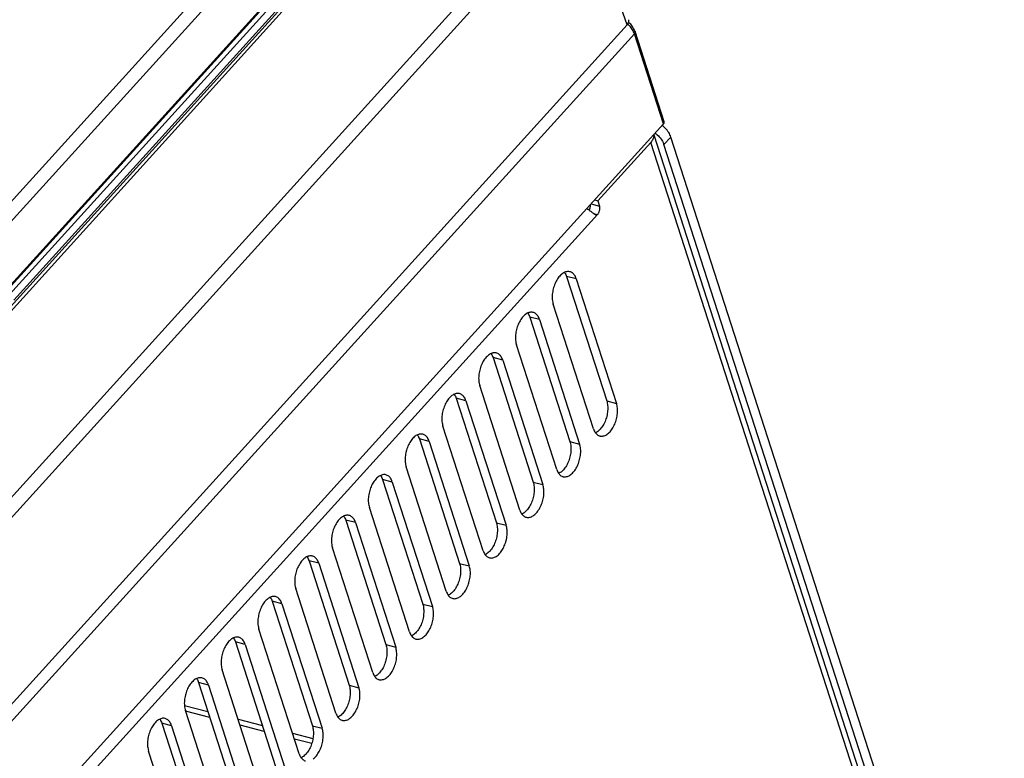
# Model space of a CAD drawing. Extents: x -4139 to -1089, y -1564 to 1941.
# Tile 76 of 160: x -1272 to -1152, y -591 to -501. Entities that reach past the tile are written whole.
import ezdxf

# ---------------------------------------------------------------- set-up
doc = ezdxf.new("R2010")
doc.units = 0
doc.header["$LTSCALE"] = 23.1
for name, color, linetype in [('HOLDER_SE5M_RB2_A_3_1_1_AM', 7, 'CONTINUOUS'), ('SE5M-TOP-COVER-P1-A__4_1_1', 7, 'CONTINUOUS'), ('SE5M_RIGHT_P1_A_5_1_1_AM_0', 7, 'CONTINUOUS'), ('SE5M_TOP_A_3_1_1_AM_0', 7, 'CONTINUOUS'), ('X610_37_IO_BASE-20150120_3', 7, 'CONTINUOUS')]:
    doc.layers.add(name, color=color, linetype=linetype)

msp = doc.modelspace()

# ---------------------------------------------------------------- linework, layer by layer
at = {"layer": 'HOLDER_SE5M_RB2_A_3_1_1_AM', "color": 7}
for p, q in [((-1252.04, -584.39), (-1249.17, -585.13)), ((-1245.49, -586.07), (-1242.54, -586.83)), ((-1238.86, -587.78), (-1236.37, -588.42))]:
    msp.add_line(p, q, dxfattribs=at)
at = {"layer": 'HOLDER_SE5M_RB2_A_3_1_1_AM', "color": 2}
for p, q in [((-1248.93, -585.86), (-1251.89, -585.1)), ((-1242.3, -587.57), (-1245.26, -586.81)), ((-1236.52, -589.05), (-1238.63, -588.51))]:
    msp.add_line(p, q, dxfattribs=at)
at = {"layer": 'SE5M-TOP-COVER-P1-A__4_1_1', "color": 2}
for p, q in [((-1197.9, -501.44), (-1198, -501.33)), ((-1197.2, -502.52), (-1662.4, -1016.08)), ((-1193.65, -513.52), (-1197.2, -502.52))]:
    msp.add_line(p, q, dxfattribs=at)
at = {"layer": 'SE5M-TOP-COVER-P1-A__4_1_1', "color": 7}
for p, q in [((-1193.57, -513.27), (-1197.12, -502.26)), ((-1657.73, -1025.85), (-1193.65, -513.52))]:
    msp.add_line(p, q, dxfattribs=at)
for points in [[(-1197.12, -502.26), (-1197.17, -502.13), (-1197.23, -502), (-1197.3, -501.87), (-1197.37, -501.74), (-1197.46, -501.61), (-1197.55, -501.49), (-1197.65, -501.37), (-1197.76, -501.26), (-1197.87, -501.15), (-1197.9, -501.13)], [(-1193.65, -513.52), (-1193.63, -513.49), (-1193.6, -513.46), (-1193.59, -513.43), (-1193.57, -513.39), (-1193.57, -513.36), (-1193.56, -513.33), (-1193.56, -513.3), (-1193.57, -513.27), (-1193.57, -513.27)]]:
    msp.add_lwpolyline(points, dxfattribs=at)
at = {"layer": 'SE5M-TOP-COVER-P1-A__4_1_1', "color": 2}
for points in [[(-1197.3, -502.28), (-1197.36, -502.15), (-1197.43, -502.03), (-1197.51, -501.91), (-1197.6, -501.79), (-1197.69, -501.67), (-1197.79, -501.55), (-1197.9, -501.44)], [(-1197.2, -502.52), (-1197.24, -502.4), (-1197.3, -502.28)], [(-1197.12, -502.26), (-1197.12, -502.27), (-1197.11, -502.3), (-1197.11, -502.33), (-1197.12, -502.36), (-1197.12, -502.39), (-1197.14, -502.43), (-1197.15, -502.46), (-1197.17, -502.49), (-1197.2, -502.52)]]:
    msp.add_lwpolyline(points, dxfattribs=at)
at = {"layer": 'SE5M_RIGHT_P1_A_5_1_1_AM_0', "color": 7}
for p, q in [((-1195.21, -515.76), (-1201.66, -522.87)), ((-1194.85, -514.85), (-1153.27, -643.72)), ((-1202.03, -522.78), (-1201.66, -522.87)), ((-1201.66, -522.87), (-1201.45, -523.52)), ((-1202.39, -524.27), (-1202.47, -524.2)), ((-1205.47, -532.1), (-1200.57, -547.28)), ((-1204.28, -532.41), (-1199.38, -547.58)), ((-1202.19, -550.68), (-1207.08, -535.5)), ((-1209.95, -537.05), (-1205.05, -552.23)), ((-1208.76, -537.36), (-1203.87, -552.53)), ((-1206.67, -555.63), (-1211.57, -540.45)), ((-1214.43, -542), (-1209.54, -557.18)), ((-1213.25, -542.31), (-1208.35, -557.48)), ((-1211.15, -560.58), (-1216.05, -545.4)), ((-1218.92, -546.95), (-1214.02, -562.13)), ((-1217.73, -547.26), (-1212.83, -562.43)), ((-1215.64, -565.53), (-1220.53, -550.35)), ((-1223.4, -551.9), (-1218.51, -567.08)), ((-1222.21, -552.21), (-1217.32, -567.38)), ((-1220.12, -570.48), (-1225.02, -555.3)), ((-1227.89, -556.85), (-1222.99, -572.03)), ((-1226.7, -557.16), (-1221.8, -572.33)), ((-1224.6, -575.43), (-1229.5, -560.25)), ((-1232.37, -561.8), (-1227.47, -576.98)), ((-1231.18, -562.11), (-1226.29, -577.28)), ((-1229.09, -580.38), (-1233.98, -565.2)), ((-1236.85, -566.75), (-1231.96, -581.93)), ((-1235.67, -567.06), (-1230.77, -582.23)), ((-1233.57, -585.33), (-1238.47, -570.15)), ((-1241.34, -571.7), (-1236.44, -586.88)), ((-1240.15, -572.01), (-1235.25, -587.18)), ((-1238.06, -590.28), (-1242.95, -575.1)), ((-1245.82, -576.65), (-1240.92, -591.83)), ((-1244.63, -576.96), (-1239.74, -592.13)), ((-1242.54, -595.23), (-1247.44, -580.05)), ((-1250.3, -581.6), (-1245.41, -596.78)), ((-1249.12, -581.91), (-1244.22, -597.08)), ((-1247.02, -600.18), (-1251.92, -585)), ((-1254.79, -586.55), (-1249.89, -601.73)), ((-1253.6, -586.86), (-1248.71, -602.03)), ((-1251.51, -605.13), (-1256.4, -589.95))]:
    msp.add_line(p, q, dxfattribs=at)
at = {"layer": 'SE5M_RIGHT_P1_A_5_1_1_AM_0', "color": 2}
for p, q in [((-1153.59, -644.74), (-1195.21, -515.76)), ((-1202.47, -523.25), (-1201.45, -523.52)), ((-1201.68, -524.55), (-1652.45, -1022.18)), ((-1202.2, -524.42), (-1201.68, -524.55)), ((-1204.28, -532.41), (-1205.47, -532.1)), ((-1208.76, -537.36), (-1209.95, -537.05)), ((-1213.25, -542.31), (-1214.43, -542)), ((-1217.73, -547.26), (-1218.92, -546.95)), ((-1200.57, -547.28), (-1199.38, -547.58)), ((-1222.21, -552.21), (-1223.4, -551.9)), ((-1205.05, -552.23), (-1203.87, -552.53)), ((-1226.7, -557.16), (-1227.89, -556.85)), ((-1209.54, -557.18), (-1208.35, -557.48)), ((-1231.18, -562.11), (-1232.37, -561.8)), ((-1214.02, -562.13), (-1212.83, -562.43)), ((-1235.67, -567.06), (-1236.85, -566.75)), ((-1218.51, -567.08), (-1217.32, -567.38)), ((-1240.15, -572.01), (-1241.34, -571.7)), ((-1222.99, -572.03), (-1221.8, -572.33)), ((-1244.63, -576.96), (-1245.82, -576.65)), ((-1227.47, -576.98), (-1226.29, -577.28)), ((-1249.12, -581.91), (-1250.3, -581.6)), ((-1231.96, -581.93), (-1230.77, -582.23)), ((-1253.6, -586.86), (-1254.79, -586.55)), ((-1236.44, -586.88), (-1235.25, -587.18))]:
    msp.add_line(p, q, dxfattribs=at)
at = {"layer": 'SE5M_RIGHT_P1_A_5_1_1_AM_0', "color": 7}
for points in [[(-1194.86, -514.86), (-1194.85, -514.93), (-1194.85, -515.02), (-1194.87, -515.11), (-1194.89, -515.21), (-1194.92, -515.3), (-1194.96, -515.39), (-1195.01, -515.48), (-1195.07, -515.58), (-1195.13, -515.67), (-1195.21, -515.76)], [(-1202.47, -524.2), (-1202.52, -524.17), (-1202.57, -524.13), (-1202.61, -524.1), (-1202.66, -524.06), (-1202.71, -524.03), (-1202.76, -524), (-1202.81, -523.96), (-1202.86, -523.93), (-1202.91, -523.89), (-1202.96, -523.86), (-1202.99, -523.84)], [(-1202.6, -523.4), (-1202.6, -523.43), (-1202.6, -523.5), (-1202.6, -523.56), (-1202.6, -523.62), (-1202.61, -523.69), (-1202.63, -523.75), (-1202.64, -523.81), (-1202.66, -523.88), (-1202.69, -523.94), (-1202.71, -524), (-1202.72, -524.02)], [(-1202.22, -524.4), (-1202.3, -524.34), (-1202.39, -524.27)], [(-1201.68, -524.55), (-1201.65, -524.51), (-1201.61, -524.46), (-1201.58, -524.41), (-1201.55, -524.36), (-1201.52, -524.3), (-1201.5, -524.24), (-1201.48, -524.18), (-1201.46, -524.12), (-1201.44, -524.06), (-1201.43, -523.99), (-1201.42, -523.93), (-1201.41, -523.86), (-1201.41, -523.8), (-1201.41, -523.74), (-1201.41, -523.68), (-1201.42, -523.62), (-1201.43, -523.57), (-1201.45, -523.52)], [(-1201.86, -524.61), (-1201.88, -524.61), (-1201.9, -524.6), (-1201.92, -524.6), (-1201.94, -524.59), (-1201.96, -524.58), (-1201.99, -524.56), (-1202.02, -524.55), (-1202.05, -524.53), (-1202.08, -524.51), (-1202.11, -524.48), (-1202.15, -524.46), (-1202.18, -524.43), (-1202.22, -524.4)], [(-1201.68, -524.55), (-1201.69, -524.56), (-1201.7, -524.57), (-1201.71, -524.58), (-1201.72, -524.59), (-1201.73, -524.59), (-1201.74, -524.6), (-1201.76, -524.6), (-1201.77, -524.61), (-1201.78, -524.61), (-1201.79, -524.61), (-1201.81, -524.62), (-1201.82, -524.62), (-1201.84, -524.62), (-1201.86, -524.61), (-1201.86, -524.61)], [(-1205.06, -531.53), (-1205.07, -531.53), (-1205.17, -531.51), (-1205.27, -531.51), (-1205.37, -531.51), (-1205.48, -531.53), (-1205.58, -531.56), (-1205.68, -531.6), (-1205.79, -531.65), (-1205.89, -531.71), (-1205.99, -531.78), (-1206.1, -531.87), (-1206.2, -531.96), (-1206.29, -532.06), (-1206.39, -532.17), (-1206.48, -532.29), (-1206.57, -532.41), (-1206.65, -532.55), (-1206.73, -532.69), (-1206.8, -532.83), (-1206.87, -532.98), (-1206.93, -533.14), (-1206.99, -533.3), (-1207.04, -533.46), (-1207.08, -533.62), (-1207.12, -533.79), (-1207.15, -533.96), (-1207.18, -534.12), (-1207.2, -534.29), (-1207.21, -534.45), (-1207.21, -534.62), (-1207.21, -534.78), (-1207.2, -534.93), (-1207.18, -535.08), (-1207.15, -535.23), (-1207.12, -535.37), (-1207.08, -535.5)], [(-1204.28, -532.41), (-1204.32, -532.28), (-1204.38, -532.16), (-1204.43, -532.05), (-1204.5, -531.95), (-1204.57, -531.86), (-1204.64, -531.78), (-1204.72, -531.71), (-1204.8, -531.65), (-1204.89, -531.6), (-1204.98, -531.56), (-1205.06, -531.53)], [(-1205.71, -531.61), (-1205.68, -531.65), (-1205.62, -531.75), (-1205.56, -531.86), (-1205.51, -531.98), (-1205.47, -532.1)], [(-1209.54, -536.48), (-1209.56, -536.48), (-1209.66, -536.46), (-1209.76, -536.46), (-1209.86, -536.46), (-1209.96, -536.48), (-1210.06, -536.51), (-1210.17, -536.55), (-1210.27, -536.6), (-1210.38, -536.66), (-1210.48, -536.73), (-1210.58, -536.82), (-1210.68, -536.91), (-1210.78, -537.01), (-1210.87, -537.12), (-1210.96, -537.24), (-1211.05, -537.36), (-1211.13, -537.5), (-1211.21, -537.64), (-1211.28, -537.78), (-1211.35, -537.93), (-1211.42, -538.09), (-1211.47, -538.25), (-1211.52, -538.41), (-1211.57, -538.57), (-1211.61, -538.74), (-1211.64, -538.91), (-1211.66, -539.07), (-1211.68, -539.24), (-1211.69, -539.4), (-1211.69, -539.57), (-1211.69, -539.73), (-1211.68, -539.88), (-1211.66, -540.03), (-1211.64, -540.18), (-1211.6, -540.32), (-1211.57, -540.45)], [(-1210.19, -536.56), (-1210.17, -536.6), (-1210.1, -536.7), (-1210.05, -536.81), (-1210, -536.93), (-1209.95, -537.05)], [(-1208.76, -537.36), (-1208.81, -537.23), (-1208.86, -537.11), (-1208.92, -537), (-1208.98, -536.9), (-1209.05, -536.81), (-1209.12, -536.73), (-1209.2, -536.66), (-1209.29, -536.6), (-1209.37, -536.55), (-1209.46, -536.51), (-1209.54, -536.48)], [(-1214.03, -541.43), (-1214.04, -541.43), (-1214.14, -541.41), (-1214.24, -541.41), (-1214.34, -541.41), (-1214.44, -541.43), (-1214.55, -541.46), (-1214.65, -541.5), (-1214.76, -541.55), (-1214.86, -541.61), (-1214.96, -541.68), (-1215.06, -541.77), (-1215.16, -541.86), (-1215.26, -541.96), (-1215.35, -542.07), (-1215.45, -542.19), (-1215.53, -542.31), (-1215.62, -542.45), (-1215.69, -542.59), (-1215.77, -542.73), (-1215.84, -542.88), (-1215.9, -543.04), (-1215.96, -543.2), (-1216.01, -543.36), (-1216.05, -543.52), (-1216.09, -543.69), (-1216.12, -543.86), (-1216.15, -544.02), (-1216.16, -544.19), (-1216.17, -544.35), (-1216.18, -544.52), (-1216.17, -544.68), (-1216.16, -544.83), (-1216.14, -544.98), (-1216.12, -545.13), (-1216.09, -545.27), (-1216.05, -545.4)], [(-1214.68, -541.51), (-1214.65, -541.55), (-1214.59, -541.65), (-1214.53, -541.76), (-1214.48, -541.88), (-1214.43, -542)], [(-1213.25, -542.31), (-1213.29, -542.18), (-1213.34, -542.06), (-1213.4, -541.95), (-1213.46, -541.85), (-1213.53, -541.76), (-1213.61, -541.68), (-1213.69, -541.61), (-1213.77, -541.55), (-1213.86, -541.5), (-1213.95, -541.46), (-1214.03, -541.43)], [(-1218.51, -546.38), (-1218.53, -546.38), (-1218.62, -546.36), (-1218.72, -546.36), (-1218.82, -546.36), (-1218.93, -546.38), (-1219.03, -546.41), (-1219.13, -546.45), (-1219.24, -546.5), (-1219.34, -546.56), (-1219.45, -546.63), (-1219.55, -546.72), (-1219.65, -546.81), (-1219.74, -546.91), (-1219.84, -547.02), (-1219.93, -547.14), (-1220.02, -547.26), (-1220.1, -547.4), (-1220.18, -547.54), (-1220.25, -547.68), (-1220.32, -547.83), (-1220.38, -547.99), (-1220.44, -548.15), (-1220.49, -548.31), (-1220.54, -548.47), (-1220.57, -548.64), (-1220.61, -548.81), (-1220.63, -548.97), (-1220.65, -549.14), (-1220.66, -549.3), (-1220.66, -549.47), (-1220.66, -549.63), (-1220.65, -549.78), (-1220.63, -549.93), (-1220.6, -550.08), (-1220.57, -550.22), (-1220.53, -550.35)], [(-1219.16, -546.46), (-1219.14, -546.5), (-1219.07, -546.6), (-1219.01, -546.71), (-1218.96, -546.83), (-1218.92, -546.95)], [(-1217.73, -547.26), (-1217.78, -547.13), (-1217.83, -547.01), (-1217.88, -546.9), (-1217.95, -546.8), (-1218.02, -546.71), (-1218.09, -546.63), (-1218.17, -546.56), (-1218.25, -546.5), (-1218.34, -546.45), (-1218.43, -546.41), (-1218.51, -546.38)], [(-1200.57, -547.28), (-1200.53, -547.41), (-1200.5, -547.55), (-1200.47, -547.7), (-1200.46, -547.85), (-1200.45, -548), (-1200.44, -548.16), (-1200.45, -548.32), (-1200.46, -548.49), (-1200.47, -548.65), (-1200.5, -548.82), (-1200.53, -548.99), (-1200.57, -549.16), (-1200.61, -549.32), (-1200.66, -549.48), (-1200.72, -549.64), (-1200.78, -549.8), (-1200.85, -549.95), (-1200.93, -550.09), (-1201, -550.23), (-1201.09, -550.37), (-1201.17, -550.49), (-1201.27, -550.61), (-1201.36, -550.72), (-1201.46, -550.82), (-1201.56, -550.91), (-1201.66, -551), (-1201.76, -551.07), (-1201.86, -551.13), (-1201.94, -551.17)], [(-1201.41, -551.55), (-1201.39, -551.56), (-1201.29, -551.57), (-1201.19, -551.58), (-1201.09, -551.57), (-1200.99, -551.55), (-1200.89, -551.53), (-1200.78, -551.49), (-1200.68, -551.44), (-1200.57, -551.37), (-1200.47, -551.3), (-1200.37, -551.22), (-1200.27, -551.13), (-1200.17, -551.03), (-1200.08, -550.92), (-1199.99, -550.8), (-1199.9, -550.67), (-1199.82, -550.54), (-1199.74, -550.4), (-1199.67, -550.25), (-1199.6, -550.1), (-1199.53, -549.95), (-1199.48, -549.79), (-1199.43, -549.63), (-1199.38, -549.46), (-1199.34, -549.3), (-1199.31, -549.13), (-1199.29, -548.96), (-1199.27, -548.8), (-1199.26, -548.63), (-1199.26, -548.47), (-1199.26, -548.31), (-1199.27, -548.15), (-1199.29, -548), (-1199.31, -547.86), (-1199.34, -547.72), (-1199.38, -547.58)], [(-1202.19, -550.68), (-1202.14, -550.8), (-1202.09, -550.92), (-1202.03, -551.03), (-1201.97, -551.13), (-1201.9, -551.22), (-1201.83, -551.3), (-1201.75, -551.38), (-1201.66, -551.44), (-1201.58, -551.49), (-1201.49, -551.53), (-1201.41, -551.55)], [(-1222.99, -551.33), (-1223.01, -551.33), (-1223.11, -551.31), (-1223.21, -551.31), (-1223.31, -551.31), (-1223.41, -551.33), (-1223.51, -551.36), (-1223.62, -551.4), (-1223.72, -551.45), (-1223.83, -551.51), (-1223.93, -551.58), (-1224.03, -551.67), (-1224.13, -551.76), (-1224.23, -551.86), (-1224.32, -551.97), (-1224.41, -552.09), (-1224.5, -552.21), (-1224.58, -552.35), (-1224.66, -552.49), (-1224.74, -552.63), (-1224.8, -552.78), (-1224.87, -552.94), (-1224.92, -553.1), (-1224.97, -553.26), (-1225.02, -553.42), (-1225.06, -553.59), (-1225.09, -553.76), (-1225.11, -553.92), (-1225.13, -554.09), (-1225.14, -554.25), (-1225.15, -554.42), (-1225.14, -554.58), (-1225.13, -554.73), (-1225.11, -554.88), (-1225.09, -555.03), (-1225.06, -555.17), (-1225.02, -555.3)], [(-1223.65, -551.41), (-1223.62, -551.45), (-1223.56, -551.55), (-1223.5, -551.66), (-1223.45, -551.78), (-1223.4, -551.9)], [(-1222.21, -552.21), (-1222.26, -552.08), (-1222.31, -551.96), (-1222.37, -551.85), (-1222.43, -551.75), (-1222.5, -551.66), (-1222.57, -551.58), (-1222.65, -551.51), (-1222.74, -551.45), (-1222.82, -551.4), (-1222.92, -551.36), (-1222.99, -551.33)], [(-1205.05, -552.23), (-1205.02, -552.36), (-1204.98, -552.5), (-1204.96, -552.65), (-1204.94, -552.8), (-1204.93, -552.95), (-1204.93, -553.11), (-1204.93, -553.27), (-1204.94, -553.44), (-1204.96, -553.6), (-1204.98, -553.77), (-1205.01, -553.94), (-1205.05, -554.11), (-1205.1, -554.27), (-1205.15, -554.43), (-1205.2, -554.59), (-1205.27, -554.75), (-1205.34, -554.9), (-1205.41, -555.04), (-1205.49, -555.18), (-1205.57, -555.32), (-1205.66, -555.44), (-1205.75, -555.56), (-1205.84, -555.67), (-1205.94, -555.77), (-1206.04, -555.86), (-1206.14, -555.95), (-1206.24, -556.02), (-1206.35, -556.08), (-1206.43, -556.12)], [(-1205.89, -556.5), (-1205.87, -556.51), (-1205.78, -556.52), (-1205.68, -556.53), (-1205.58, -556.52), (-1205.47, -556.5), (-1205.37, -556.48), (-1205.27, -556.44), (-1205.16, -556.39), (-1205.06, -556.32), (-1204.95, -556.25), (-1204.85, -556.17), (-1204.75, -556.08), (-1204.66, -555.98), (-1204.56, -555.87), (-1204.47, -555.75), (-1204.38, -555.62), (-1204.3, -555.49), (-1204.22, -555.35), (-1204.15, -555.2), (-1204.08, -555.05), (-1204.02, -554.9), (-1203.96, -554.74), (-1203.91, -554.58), (-1203.87, -554.41), (-1203.83, -554.25), (-1203.8, -554.08), (-1203.77, -553.91), (-1203.75, -553.75), (-1203.74, -553.58), (-1203.74, -553.42), (-1203.74, -553.26), (-1203.75, -553.1), (-1203.77, -552.95), (-1203.8, -552.81), (-1203.83, -552.67), (-1203.87, -552.53)], [(-1227.48, -556.28), (-1227.49, -556.28), (-1227.59, -556.26), (-1227.69, -556.26), (-1227.79, -556.26), (-1227.89, -556.28), (-1228, -556.31), (-1228.1, -556.35), (-1228.21, -556.4), (-1228.31, -556.46), (-1228.41, -556.53), (-1228.52, -556.62), (-1228.61, -556.71), (-1228.71, -556.81), (-1228.81, -556.92), (-1228.9, -557.04), (-1228.98, -557.16), (-1229.07, -557.3), (-1229.15, -557.44), (-1229.22, -557.58), (-1229.29, -557.73), (-1229.35, -557.89), (-1229.41, -558.05), (-1229.46, -558.21), (-1229.5, -558.37), (-1229.54, -558.54), (-1229.57, -558.71), (-1229.6, -558.87), (-1229.61, -559.04), (-1229.63, -559.2), (-1229.63, -559.37), (-1229.63, -559.53), (-1229.61, -559.68), (-1229.6, -559.83), (-1229.57, -559.98), (-1229.54, -560.12), (-1229.5, -560.25)], [(-1228.13, -556.36), (-1228.1, -556.4), (-1228.04, -556.5), (-1227.98, -556.61), (-1227.93, -556.73), (-1227.89, -556.85)], [(-1226.7, -557.16), (-1226.74, -557.03), (-1226.8, -556.91), (-1226.85, -556.8), (-1226.92, -556.7), (-1226.98, -556.61), (-1227.06, -556.53), (-1227.14, -556.46), (-1227.22, -556.4), (-1227.31, -556.35), (-1227.4, -556.31), (-1227.48, -556.28)], [(-1206.67, -555.63), (-1206.62, -555.75), (-1206.57, -555.87), (-1206.52, -555.98), (-1206.45, -556.08), (-1206.38, -556.17), (-1206.31, -556.25), (-1206.23, -556.33), (-1206.15, -556.39), (-1206.06, -556.44), (-1205.97, -556.48), (-1205.89, -556.5)], [(-1209.54, -557.18), (-1209.5, -557.31), (-1209.47, -557.45), (-1209.44, -557.6), (-1209.42, -557.75), (-1209.41, -557.9), (-1209.41, -558.06), (-1209.41, -558.22), (-1209.42, -558.39), (-1209.44, -558.55), (-1209.47, -558.72), (-1209.5, -558.89), (-1209.54, -559.06), (-1209.58, -559.22), (-1209.63, -559.38), (-1209.69, -559.54), (-1209.75, -559.7), (-1209.82, -559.85), (-1209.89, -559.99), (-1209.97, -560.13), (-1210.05, -560.27), (-1210.14, -560.39), (-1210.23, -560.51), (-1210.33, -560.62), (-1210.42, -560.72), (-1210.52, -560.81), (-1210.62, -560.9), (-1210.73, -560.97), (-1210.83, -561.03), (-1210.91, -561.07)], [(-1210.38, -561.45), (-1210.36, -561.46), (-1210.26, -561.47), (-1210.16, -561.48), (-1210.06, -561.47), (-1209.96, -561.45), (-1209.85, -561.43), (-1209.75, -561.39), (-1209.65, -561.34), (-1209.54, -561.27), (-1209.44, -561.2), (-1209.34, -561.12), (-1209.24, -561.03), (-1209.14, -560.93), (-1209.05, -560.82), (-1208.96, -560.7), (-1208.87, -560.57), (-1208.78, -560.44), (-1208.71, -560.3), (-1208.63, -560.15), (-1208.56, -560), (-1208.5, -559.85), (-1208.44, -559.69), (-1208.39, -559.53), (-1208.35, -559.36), (-1208.31, -559.2), (-1208.28, -559.03), (-1208.25, -558.86), (-1208.24, -558.7), (-1208.23, -558.53), (-1208.22, -558.37), (-1208.23, -558.21), (-1208.24, -558.05), (-1208.26, -557.9), (-1208.28, -557.76), (-1208.31, -557.62), (-1208.35, -557.48)], [(-1231.96, -561.23), (-1231.98, -561.23), (-1232.07, -561.21), (-1232.17, -561.21), (-1232.28, -561.21), (-1232.38, -561.23), (-1232.48, -561.26), (-1232.59, -561.3), (-1232.69, -561.35), (-1232.79, -561.41), (-1232.9, -561.48), (-1233, -561.57), (-1233.1, -561.66), (-1233.2, -561.76), (-1233.29, -561.87), (-1233.38, -561.99), (-1233.47, -562.11), (-1233.55, -562.25), (-1233.63, -562.39), (-1233.7, -562.53), (-1233.77, -562.68), (-1233.83, -562.84), (-1233.89, -563), (-1233.94, -563.16), (-1233.99, -563.32), (-1234.03, -563.49), (-1234.06, -563.66), (-1234.08, -563.82), (-1234.1, -563.99), (-1234.11, -564.15), (-1234.11, -564.32), (-1234.11, -564.48), (-1234.1, -564.63), (-1234.08, -564.78), (-1234.06, -564.93), (-1234.02, -565.07), (-1233.98, -565.2)], [(-1232.61, -561.31), (-1232.59, -561.35), (-1232.52, -561.45), (-1232.47, -561.56), (-1232.41, -561.68), (-1232.37, -561.8)], [(-1231.18, -562.11), (-1231.23, -561.98), (-1231.28, -561.86), (-1231.34, -561.75), (-1231.4, -561.65), (-1231.47, -561.56), (-1231.54, -561.48), (-1231.62, -561.41), (-1231.7, -561.35), (-1231.79, -561.3), (-1231.88, -561.26), (-1231.96, -561.23)], [(-1211.15, -560.58), (-1211.11, -560.7), (-1211.06, -560.82), (-1211, -560.93), (-1210.94, -561.03), (-1210.87, -561.12), (-1210.79, -561.2), (-1210.71, -561.28), (-1210.63, -561.34), (-1210.54, -561.39), (-1210.45, -561.43), (-1210.38, -561.45)], [(-1214.02, -562.13), (-1213.98, -562.26), (-1213.95, -562.4), (-1213.93, -562.55), (-1213.91, -562.7), (-1213.9, -562.85), (-1213.89, -563.01), (-1213.9, -563.17), (-1213.91, -563.34), (-1213.93, -563.5), (-1213.95, -563.67), (-1213.98, -563.84), (-1214.02, -564.01), (-1214.06, -564.17), (-1214.11, -564.33), (-1214.17, -564.49), (-1214.23, -564.65), (-1214.3, -564.8), (-1214.38, -564.94), (-1214.46, -565.08), (-1214.54, -565.22), (-1214.63, -565.34), (-1214.72, -565.46), (-1214.81, -565.57), (-1214.91, -565.67), (-1215.01, -565.76), (-1215.11, -565.85), (-1215.21, -565.92), (-1215.32, -565.98), (-1215.39, -566.02)], [(-1214.86, -566.4), (-1214.84, -566.41), (-1214.75, -566.42), (-1214.65, -566.43), (-1214.54, -566.42), (-1214.44, -566.4), (-1214.34, -566.38), (-1214.23, -566.34), (-1214.13, -566.29), (-1214.03, -566.22), (-1213.92, -566.15), (-1213.82, -566.07), (-1213.72, -565.98), (-1213.62, -565.88), (-1213.53, -565.77), (-1213.44, -565.65), (-1213.35, -565.52), (-1213.27, -565.39), (-1213.19, -565.25), (-1213.12, -565.1), (-1213.05, -564.95), (-1212.99, -564.8), (-1212.93, -564.64), (-1212.88, -564.48), (-1212.83, -564.31), (-1212.79, -564.15), (-1212.76, -563.98), (-1212.74, -563.81), (-1212.72, -563.65), (-1212.71, -563.48), (-1212.71, -563.32), (-1212.71, -563.16), (-1212.72, -563), (-1212.74, -562.85), (-1212.76, -562.71), (-1212.8, -562.57), (-1212.83, -562.43)], [(-1236.44, -566.18), (-1236.46, -566.18), (-1236.56, -566.16), (-1236.66, -566.16), (-1236.76, -566.16), (-1236.86, -566.18), (-1236.97, -566.21), (-1237.07, -566.25), (-1237.17, -566.3), (-1237.28, -566.36), (-1237.38, -566.43), (-1237.48, -566.52), (-1237.58, -566.61), (-1237.68, -566.71), (-1237.77, -566.82), (-1237.86, -566.94), (-1237.95, -567.06), (-1238.03, -567.2), (-1238.11, -567.34), (-1238.19, -567.48), (-1238.26, -567.63), (-1238.32, -567.79), (-1238.38, -567.95), (-1238.43, -568.11), (-1238.47, -568.27), (-1238.51, -568.44), (-1238.54, -568.61), (-1238.56, -568.77), (-1238.58, -568.94), (-1238.59, -569.1), (-1238.6, -569.27), (-1238.59, -569.43), (-1238.58, -569.58), (-1238.56, -569.73), (-1238.54, -569.88), (-1238.51, -570.02), (-1238.47, -570.15)], [(-1237.1, -566.26), (-1237.07, -566.3), (-1237.01, -566.4), (-1236.95, -566.51), (-1236.9, -566.63), (-1236.85, -566.75)], [(-1235.67, -567.06), (-1235.71, -566.93), (-1235.76, -566.81), (-1235.82, -566.7), (-1235.88, -566.6), (-1235.95, -566.51), (-1236.03, -566.43), (-1236.11, -566.36), (-1236.19, -566.3), (-1236.28, -566.25), (-1236.37, -566.21), (-1236.44, -566.18)], [(-1215.64, -565.53), (-1215.59, -565.65), (-1215.54, -565.77), (-1215.48, -565.88), (-1215.42, -565.98), (-1215.35, -566.07), (-1215.28, -566.16), (-1215.2, -566.23), (-1215.12, -566.29), (-1215.03, -566.34), (-1214.94, -566.38), (-1214.86, -566.4)], [(-1218.51, -567.08), (-1218.47, -567.21), (-1218.44, -567.35), (-1218.41, -567.5), (-1218.39, -567.65), (-1218.38, -567.8), (-1218.38, -567.96), (-1218.38, -568.12), (-1218.39, -568.29), (-1218.41, -568.45), (-1218.43, -568.62), (-1218.46, -568.79), (-1218.5, -568.96), (-1218.55, -569.12), (-1218.6, -569.28), (-1218.66, -569.44), (-1218.72, -569.6), (-1218.79, -569.75), (-1218.86, -569.89), (-1218.94, -570.03), (-1219.02, -570.17), (-1219.11, -570.29), (-1219.2, -570.41), (-1219.29, -570.52), (-1219.39, -570.62), (-1219.49, -570.71), (-1219.59, -570.8), (-1219.7, -570.87), (-1219.8, -570.93), (-1219.88, -570.97)], [(-1219.34, -571.35), (-1219.33, -571.36), (-1219.23, -571.37), (-1219.13, -571.38), (-1219.03, -571.37), (-1218.93, -571.35), (-1218.82, -571.33), (-1218.72, -571.29), (-1218.61, -571.24), (-1218.51, -571.17), (-1218.41, -571.1), (-1218.3, -571.02), (-1218.2, -570.93), (-1218.11, -570.83), (-1218.01, -570.72), (-1217.92, -570.6), (-1217.84, -570.47), (-1217.75, -570.34), (-1217.67, -570.2), (-1217.6, -570.05), (-1217.53, -569.9), (-1217.47, -569.75), (-1217.41, -569.59), (-1217.36, -569.43), (-1217.32, -569.26), (-1217.28, -569.1), (-1217.25, -568.93), (-1217.22, -568.76), (-1217.2, -568.6), (-1217.19, -568.43), (-1217.19, -568.27), (-1217.19, -568.11), (-1217.21, -567.95), (-1217.22, -567.8), (-1217.25, -567.66), (-1217.28, -567.52), (-1217.32, -567.38)], [(-1240.93, -571.13), (-1240.95, -571.13), (-1241.04, -571.11), (-1241.14, -571.11), (-1241.24, -571.11), (-1241.35, -571.13), (-1241.45, -571.16), (-1241.55, -571.2), (-1241.66, -571.25), (-1241.76, -571.31), (-1241.87, -571.38), (-1241.97, -571.47), (-1242.07, -571.56), (-1242.16, -571.66), (-1242.26, -571.77), (-1242.35, -571.89), (-1242.44, -572.01), (-1242.52, -572.15), (-1242.6, -572.29), (-1242.67, -572.43), (-1242.74, -572.58), (-1242.8, -572.74), (-1242.86, -572.9), (-1242.91, -573.06), (-1242.95, -573.22), (-1242.99, -573.39), (-1243.02, -573.56), (-1243.05, -573.72), (-1243.07, -573.89), (-1243.08, -574.05), (-1243.08, -574.22), (-1243.08, -574.38), (-1243.07, -574.53), (-1243.05, -574.68), (-1243.02, -574.83), (-1242.99, -574.97), (-1242.95, -575.1)], [(-1240.15, -572.01), (-1240.2, -571.88), (-1240.25, -571.76), (-1240.3, -571.65), (-1240.37, -571.55), (-1240.44, -571.46), (-1240.51, -571.38), (-1240.59, -571.31), (-1240.67, -571.25), (-1240.76, -571.2), (-1240.85, -571.16), (-1240.93, -571.13)], [(-1220.12, -570.48), (-1220.08, -570.6), (-1220.02, -570.72), (-1219.97, -570.83), (-1219.9, -570.93), (-1219.84, -571.02), (-1219.76, -571.11), (-1219.68, -571.18), (-1219.6, -571.24), (-1219.51, -571.29), (-1219.42, -571.33), (-1219.34, -571.35)], [(-1241.58, -571.21), (-1241.55, -571.25), (-1241.49, -571.35), (-1241.43, -571.46), (-1241.38, -571.58), (-1241.34, -571.7)], [(-1222.99, -572.03), (-1222.95, -572.16), (-1222.92, -572.3), (-1222.89, -572.45), (-1222.88, -572.6), (-1222.87, -572.75), (-1222.86, -572.91), (-1222.86, -573.07), (-1222.88, -573.24), (-1222.89, -573.4), (-1222.92, -573.57), (-1222.95, -573.74), (-1222.99, -573.91), (-1223.03, -574.07), (-1223.08, -574.23), (-1223.14, -574.39), (-1223.2, -574.55), (-1223.27, -574.7), (-1223.34, -574.84), (-1223.42, -574.98), (-1223.51, -575.12), (-1223.59, -575.24), (-1223.68, -575.36), (-1223.78, -575.47), (-1223.88, -575.57), (-1223.98, -575.66), (-1224.08, -575.75), (-1224.18, -575.82), (-1224.28, -575.88), (-1224.36, -575.92)], [(-1223.83, -576.3), (-1223.81, -576.31), (-1223.71, -576.32), (-1223.61, -576.33), (-1223.51, -576.32), (-1223.41, -576.3), (-1223.31, -576.28), (-1223.2, -576.24), (-1223.1, -576.19), (-1222.99, -576.12), (-1222.89, -576.05), (-1222.79, -575.97), (-1222.69, -575.88), (-1222.59, -575.78), (-1222.5, -575.67), (-1222.41, -575.55), (-1222.32, -575.42), (-1222.24, -575.29), (-1222.16, -575.15), (-1222.08, -575), (-1222.02, -574.85), (-1221.95, -574.7), (-1221.9, -574.54), (-1221.85, -574.38), (-1221.8, -574.21), (-1221.76, -574.05), (-1221.73, -573.88), (-1221.71, -573.71), (-1221.69, -573.55), (-1221.68, -573.38), (-1221.67, -573.22), (-1221.68, -573.06), (-1221.69, -572.9), (-1221.71, -572.75), (-1221.73, -572.61), (-1221.76, -572.47), (-1221.8, -572.33)], [(-1224.6, -575.43), (-1224.56, -575.55), (-1224.51, -575.67), (-1224.45, -575.78), (-1224.39, -575.88), (-1224.32, -575.97), (-1224.24, -576.06), (-1224.17, -576.13), (-1224.08, -576.19), (-1224, -576.24), (-1223.9, -576.28), (-1223.83, -576.3)], [(-1245.41, -576.08), (-1245.43, -576.08), (-1245.53, -576.06), (-1245.63, -576.06), (-1245.73, -576.06), (-1245.83, -576.08), (-1245.93, -576.11), (-1246.04, -576.15), (-1246.14, -576.2), (-1246.25, -576.26), (-1246.35, -576.33), (-1246.45, -576.42), (-1246.55, -576.51), (-1246.65, -576.61), (-1246.74, -576.72), (-1246.83, -576.84), (-1246.92, -576.96), (-1247, -577.1), (-1247.08, -577.24), (-1247.15, -577.38), (-1247.22, -577.53), (-1247.29, -577.69), (-1247.34, -577.85), (-1247.39, -578.01), (-1247.44, -578.17), (-1247.48, -578.34), (-1247.51, -578.51), (-1247.53, -578.67), (-1247.55, -578.84), (-1247.56, -579), (-1247.56, -579.17), (-1247.56, -579.33), (-1247.55, -579.48), (-1247.53, -579.63), (-1247.51, -579.78), (-1247.48, -579.92), (-1247.44, -580.05)], [(-1246.07, -576.16), (-1246.04, -576.2), (-1245.98, -576.3), (-1245.92, -576.41), (-1245.87, -576.53), (-1245.82, -576.65)], [(-1244.63, -576.96), (-1244.68, -576.83), (-1244.73, -576.71), (-1244.79, -576.6), (-1244.85, -576.5), (-1244.92, -576.41), (-1244.99, -576.33), (-1245.07, -576.26), (-1245.16, -576.2), (-1245.24, -576.15), (-1245.33, -576.11), (-1245.41, -576.08)], [(-1227.47, -576.98), (-1227.43, -577.11), (-1227.4, -577.25), (-1227.38, -577.4), (-1227.36, -577.55), (-1227.35, -577.7), (-1227.35, -577.86), (-1227.35, -578.02), (-1227.36, -578.19), (-1227.38, -578.35), (-1227.4, -578.52), (-1227.43, -578.69), (-1227.47, -578.86), (-1227.52, -579.02), (-1227.57, -579.18), (-1227.62, -579.34), (-1227.69, -579.5), (-1227.75, -579.65), (-1227.83, -579.79), (-1227.91, -579.93), (-1227.99, -580.07), (-1228.08, -580.19), (-1228.17, -580.31), (-1228.26, -580.42), (-1228.36, -580.52), (-1228.46, -580.61), (-1228.56, -580.7), (-1228.66, -580.77), (-1228.77, -580.83), (-1228.84, -580.87)], [(-1228.31, -581.25), (-1228.29, -581.26), (-1228.2, -581.27), (-1228.1, -581.28), (-1228, -581.27), (-1227.89, -581.25), (-1227.79, -581.23), (-1227.68, -581.19), (-1227.58, -581.14), (-1227.48, -581.07), (-1227.37, -581), (-1227.27, -580.92), (-1227.17, -580.83), (-1227.08, -580.73), (-1226.98, -580.62), (-1226.89, -580.5), (-1226.8, -580.37), (-1226.72, -580.24), (-1226.64, -580.1), (-1226.57, -579.95), (-1226.5, -579.8), (-1226.44, -579.65), (-1226.38, -579.49), (-1226.33, -579.33), (-1226.28, -579.16), (-1226.25, -579), (-1226.21, -578.83), (-1226.19, -578.66), (-1226.17, -578.5), (-1226.16, -578.33), (-1226.16, -578.17), (-1226.16, -578.01), (-1226.17, -577.85), (-1226.19, -577.7), (-1226.22, -577.56), (-1226.25, -577.42), (-1226.29, -577.28)], [(-1229.09, -580.38), (-1229.04, -580.5), (-1228.99, -580.62), (-1228.93, -580.73), (-1228.87, -580.83), (-1228.8, -580.92), (-1228.73, -581.01), (-1228.65, -581.08), (-1228.57, -581.14), (-1228.48, -581.19), (-1228.39, -581.23), (-1228.31, -581.25)], [(-1249.9, -581.03), (-1249.91, -581.03), (-1250.01, -581.01), (-1250.11, -581.01), (-1250.21, -581.01), (-1250.31, -581.03), (-1250.42, -581.06), (-1250.52, -581.1), (-1250.63, -581.15), (-1250.73, -581.21), (-1250.83, -581.28), (-1250.93, -581.37), (-1251.03, -581.46), (-1251.13, -581.56), (-1251.23, -581.67), (-1251.32, -581.79), (-1251.4, -581.91), (-1251.49, -582.05), (-1251.56, -582.19), (-1251.64, -582.33), (-1251.71, -582.48), (-1251.77, -582.64), (-1251.83, -582.8), (-1251.88, -582.96), (-1251.92, -583.12), (-1251.96, -583.29), (-1251.99, -583.46), (-1252.02, -583.62), (-1252.03, -583.79), (-1252.04, -583.95), (-1252.05, -584.12), (-1252.04, -584.28), (-1252.03, -584.43), (-1252.02, -584.58), (-1251.99, -584.73), (-1251.96, -584.87), (-1251.92, -585)], [(-1250.55, -581.11), (-1250.52, -581.15), (-1250.46, -581.25), (-1250.4, -581.36), (-1250.35, -581.48), (-1250.3, -581.6)], [(-1249.12, -581.91), (-1249.16, -581.78), (-1249.21, -581.66), (-1249.27, -581.55), (-1249.34, -581.45), (-1249.4, -581.36), (-1249.48, -581.28), (-1249.56, -581.21), (-1249.64, -581.15), (-1249.73, -581.1), (-1249.82, -581.06), (-1249.9, -581.03)], [(-1231.96, -581.93), (-1231.92, -582.06), (-1231.89, -582.2), (-1231.86, -582.35), (-1231.84, -582.5), (-1231.83, -582.65), (-1231.83, -582.81), (-1231.83, -582.97), (-1231.84, -583.14), (-1231.86, -583.3), (-1231.88, -583.47), (-1231.92, -583.64), (-1231.95, -583.81), (-1232, -583.97), (-1232.05, -584.13), (-1232.11, -584.29), (-1232.17, -584.45), (-1232.24, -584.6), (-1232.31, -584.74), (-1232.39, -584.88), (-1232.47, -585.02), (-1232.56, -585.14), (-1232.65, -585.26), (-1232.75, -585.37), (-1232.84, -585.47), (-1232.94, -585.56), (-1233.04, -585.65), (-1233.15, -585.72), (-1233.25, -585.78), (-1233.33, -585.82)], [(-1232.79, -586.2), (-1232.78, -586.21), (-1232.68, -586.22), (-1232.58, -586.23), (-1232.48, -586.22), (-1232.38, -586.2), (-1232.27, -586.18), (-1232.17, -586.14), (-1232.06, -586.09), (-1231.96, -586.02), (-1231.86, -585.95), (-1231.76, -585.87), (-1231.66, -585.78), (-1231.56, -585.68), (-1231.47, -585.57), (-1231.37, -585.45), (-1231.29, -585.32), (-1231.2, -585.19), (-1231.13, -585.05), (-1231.05, -584.9), (-1230.98, -584.75), (-1230.92, -584.6), (-1230.86, -584.44), (-1230.81, -584.28), (-1230.77, -584.11), (-1230.73, -583.95), (-1230.7, -583.78), (-1230.67, -583.61), (-1230.66, -583.45), (-1230.65, -583.28), (-1230.64, -583.12), (-1230.65, -582.96), (-1230.66, -582.8), (-1230.67, -582.65), (-1230.7, -582.51), (-1230.73, -582.37), (-1230.77, -582.23)], [(-1233.57, -585.33), (-1233.53, -585.45), (-1233.48, -585.57), (-1233.42, -585.68), (-1233.36, -585.78), (-1233.29, -585.87), (-1233.21, -585.96), (-1233.13, -586.03), (-1233.05, -586.09), (-1232.96, -586.14), (-1232.87, -586.18), (-1232.79, -586.2)], [(-1254.38, -585.98), (-1254.4, -585.98), (-1254.49, -585.96), (-1254.59, -585.96), (-1254.69, -585.96), (-1254.8, -585.98), (-1254.9, -586.01), (-1255.01, -586.05), (-1255.11, -586.1), (-1255.21, -586.16), (-1255.32, -586.23), (-1255.42, -586.32), (-1255.52, -586.41), (-1255.62, -586.51), (-1255.71, -586.62), (-1255.8, -586.74), (-1255.89, -586.86), (-1255.97, -587), (-1256.05, -587.14), (-1256.12, -587.28), (-1256.19, -587.43), (-1256.25, -587.59), (-1256.31, -587.75), (-1256.36, -587.91), (-1256.41, -588.07), (-1256.44, -588.24), (-1256.48, -588.41), (-1256.5, -588.57), (-1256.52, -588.74), (-1256.53, -588.9), (-1256.53, -589.07), (-1256.53, -589.23), (-1256.52, -589.38), (-1256.5, -589.53), (-1256.47, -589.68), (-1256.44, -589.82), (-1256.4, -589.95)], [(-1255.03, -586.06), (-1255.01, -586.1), (-1254.94, -586.2), (-1254.89, -586.31), (-1254.83, -586.43), (-1254.79, -586.55)], [(-1253.6, -586.86), (-1253.65, -586.73), (-1253.7, -586.61), (-1253.76, -586.5), (-1253.82, -586.4), (-1253.89, -586.31), (-1253.96, -586.23), (-1254.04, -586.16), (-1254.12, -586.1), (-1254.21, -586.05), (-1254.3, -586.01), (-1254.38, -585.98)], [(-1236.44, -586.88), (-1236.4, -587.01), (-1236.37, -587.15), (-1236.35, -587.3), (-1236.33, -587.45), (-1236.32, -587.6), (-1236.31, -587.76), (-1236.32, -587.92), (-1236.33, -588.09), (-1236.34, -588.25), (-1236.37, -588.42), (-1236.4, -588.59), (-1236.44, -588.76), (-1236.48, -588.92), (-1236.53, -589.08), (-1236.59, -589.24), (-1236.65, -589.4), (-1236.72, -589.55), (-1236.8, -589.69), (-1236.87, -589.83), (-1236.96, -589.97), (-1237.04, -590.09), (-1237.14, -590.21), (-1237.23, -590.32), (-1237.33, -590.42), (-1237.43, -590.51), (-1237.53, -590.6), (-1237.63, -590.67), (-1237.73, -590.73), (-1237.81, -590.77)], [(-1236.34, -590.9), (-1236.24, -590.82), (-1236.14, -590.73), (-1236.04, -590.63), (-1235.95, -590.52), (-1235.86, -590.4), (-1235.77, -590.27), (-1235.69, -590.14), (-1235.61, -590), (-1235.54, -589.85), (-1235.47, -589.7), (-1235.4, -589.55), (-1235.35, -589.39), (-1235.3, -589.23), (-1235.25, -589.06), (-1235.21, -588.9), (-1235.18, -588.73), (-1235.16, -588.56), (-1235.14, -588.4), (-1235.13, -588.23), (-1235.13, -588.07), (-1235.13, -587.91), (-1235.14, -587.75), (-1235.16, -587.6), (-1235.18, -587.46), (-1235.22, -587.32), (-1235.25, -587.18)], [(-1238.06, -590.28), (-1238.01, -590.4), (-1237.96, -590.52), (-1237.9, -590.63), (-1237.84, -590.73), (-1237.77, -590.82), (-1237.7, -590.91), (-1237.62, -590.98), (-1237.53, -591.04), (-1237.45, -591.09), (-1237.36, -591.13), (-1237.28, -591.15)]]:
    msp.add_lwpolyline(points, dxfattribs=at)
at = {"layer": 'SE5M_TOP_A_3_1_1_AM_0', "color": 7}
for p, q in [((-1193.7, -513.8), (-1193.82, -513.71)), ((-1152.12, -641.06), (-1192.76, -515.11)), ((-1152.96, -641.99), (-1193.6, -516.04))]:
    msp.add_line(p, q, dxfattribs=at)
at = {"layer": 'SE5M_TOP_A_3_1_1_AM_0', "color": 2}
msp.add_line((-1192.76, -515.11), (-1193.6, -516.04), dxfattribs=at)
at = {"layer": 'SE5M_TOP_A_3_1_1_AM_0', "color": 7}
for points in [[(-1194.66, -514.63), (-1194.54, -514.73), (-1194.41, -514.84), (-1194.28, -514.97), (-1194.17, -515.09), (-1194.06, -515.22), (-1193.95, -515.36), (-1193.86, -515.49), (-1193.78, -515.63), (-1193.71, -515.77), (-1193.65, -515.9), (-1193.6, -516.04)], [(-1192.76, -515.11), (-1192.81, -514.97), (-1192.87, -514.84), (-1192.94, -514.7), (-1193.02, -514.56), (-1193.11, -514.43), (-1193.22, -514.29), (-1193.33, -514.16), (-1193.44, -514.04), (-1193.57, -513.92), (-1193.7, -513.8)]]:
    msp.add_lwpolyline(points, dxfattribs=at)
at = {"layer": 'X610_37_IO_BASE-20150120_3', "color": 7}
for p, q in [((-1319.64, -587.02), (-1222.48, -479.76)), ((-1221.88, -479.66), (-1319.09, -586.97)), ((-1198.08, -501.43), (-1295.6, -609.09))]:
    msp.add_line(p, q, dxfattribs=at)
at = {"layer": 'X610_37_IO_BASE-20150120_3', "color": 2}
for p, q in [((-1273.59, -533.56), (-1225.85, -480.86)), ((-1225.71, -480.89), (-1273.54, -533.7)), ((-1273.36, -534.32), (-1224.14, -479.97)), ((-1223.32, -480.33), (-1272.82, -534.98)), ((-1276.8, -527.01), (-1236.05, -482.03)), ((-1234.84, -483.1), (-1275.6, -528.1)), ((-1302.33, -591.28), (-1205.13, -483.97)), ((-1203.9, -485.09), (-1300.99, -592.28)), ((-1198.08, -501.43), (-1203.9, -485.09))]:
    msp.add_line(p, q, dxfattribs=at)
at = {"layer": 'X610_37_IO_BASE-20150120_3', "color": 7}
msp.add_lwpolyline([(-1198.08, -501.43), (-1198, -501.33), (-1197.94, -501.23), (-1197.9, -501.13), (-1197.87, -501.03), (-1197.87, -500.93), (-1197.89, -500.84), (-1197.89, -500.81)], dxfattribs=at)

doc.saveas('drawing.dxf')
